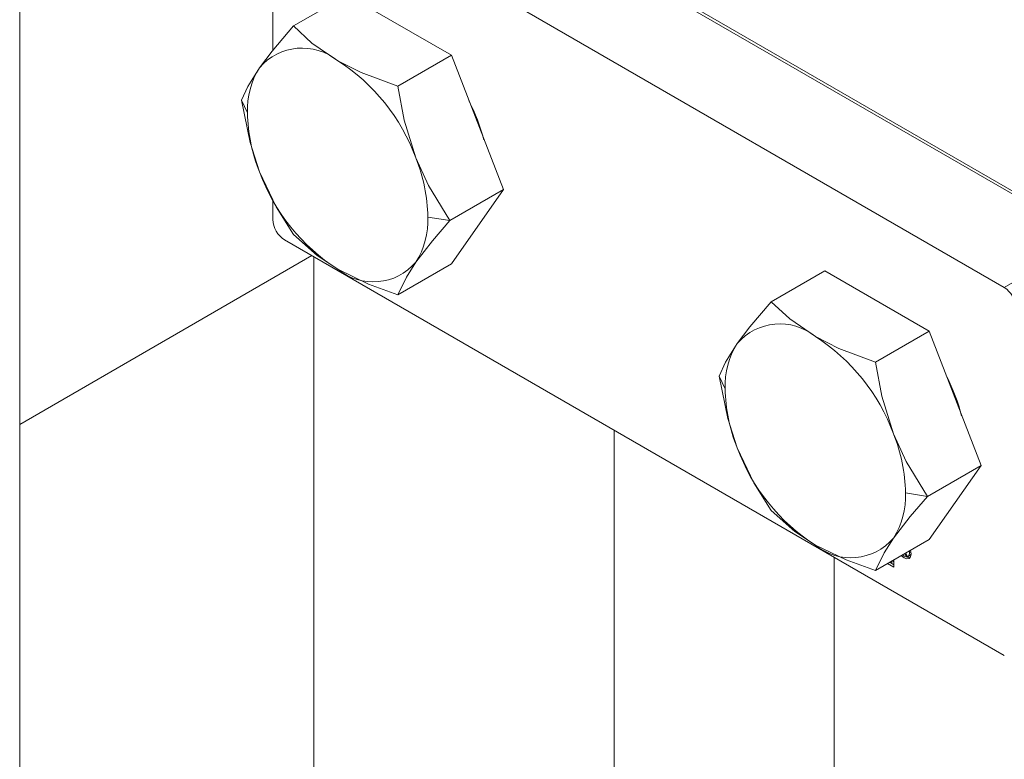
# Model space of a CAD drawing. Header units: millimetres. Extents: x 525 to 29324, y 175 to 20618.
# Tile 15 of 256: x 4909 to 5138, y 2330 to 2502. Entities that reach past the tile are written whole.
import ezdxf

# ---------------------------------------------------------------- set-up
doc = ezdxf.new("R2010")
doc.units = ezdxf.units.MM
doc.linetypes.add('SLD-Continua', pattern=[0])

msp = doc.modelspace()

# ---------------------------------------------------------------- linework, layer by layer
at = {"color": 7, "linetype": 'SLD-Continua', "lineweight": 18, "ltscale": 35}
for p, q in [((5158.06, 2451.3), (4990.27, 2548.15)), ((5007.34, 2539.01), (5140.99, 2461.87)), ((4970.47, 2536.72), (5138.26, 2439.88)), ((4967.74, 2495.17), (4967.74, 2535.15)), ((4908.7, 2136.63), (4908.7, 2531.13)), ((4985.05, 2508.01), (4972.57, 2500.81)), ((5009.34, 2493.99), (4985.05, 2508.01)), ((5009.34, 2493.99), (4996.87, 2486.79)), ((5021.49, 2462.69), (5009.34, 2493.99)), ((4960.43, 2483.52), (4961.8, 2480.56)), ((5021.49, 2462.69), (5009.01, 2455.49)), ((5009.34, 2445.4), (5021.49, 2462.69)), ((4967.74, 2455.69), (4967.74, 2460.22)), ((5003.88, 2456.28), (5009.01, 2455.49)), ((4970.47, 2450.97), (5138.26, 2354.13)), ((5138.26, 2439.88), (5158.06, 2451.3)), ((4976.84, 2447.29), (4908.7, 2407.97)), ((4976.84, 2447.29), (4908.7, 2407.97)), ((4976.84, 2447.29), (4908.7, 2407.97)), ((4976.84, 2447.29), (4908.7, 2407.97)), ((4976.84, 2447.29), (4908.7, 2407.97)), ((4976.84, 2447.29), (4908.7, 2407.97)), ((4977.29, 2447.03), (4977.29, 2216.62)), ((5009.34, 2445.4), (4996.87, 2438.2)), ((5096.42, 2443.73), (5083.94, 2436.53)), ((5120.71, 2429.71), (5096.42, 2443.73)), ((5120.71, 2429.71), (5108.24, 2422.51)), ((5132.86, 2398.41), (5120.71, 2429.71)), ((5071.8, 2419.25), (5073.17, 2416.29)), ((5047.29, 2216.62), (5047.29, 2406.63)), ((5132.86, 2398.41), (5120.38, 2391.21)), ((5120.71, 2381.12), (5132.86, 2398.41)), ((5115.25, 2392), (5120.38, 2391.21)), ((5120.71, 2381.12), (5108.24, 2373.92)), ((5116.18, 2378.01), (5116.12, 2378.48)), ((5098.56, 2377.04), (5098.56, 1986.65)), ((5111.91, 2375.76), (5111.91, 2376.05)), ((5112.41, 2376.05), (5111.91, 2375.76)), ((5112.41, 2376.05), (5112.41, 2376.33)), ((5112.52, 2376.4), (5112.52, 2374.7)), ((5115.2, 2377.53), (5115.07, 2377.87)), ((5115.44, 2377.67), (5115.2, 2377.53)), ((5115.6, 2377.29), (5115.2, 2377.53)), ((5115.3, 2378), (5115.6, 2377.29)), ((5115.81, 2377.19), (5116.3, 2377.47)), ((5116.52, 2378.2), (5116.18, 2378.01)), ((5116.3, 2377.47), (5116.55, 2377.73)), ((5112.52, 2374.7), (5111.05, 2375.55)), ((5111.55, 2375.84), (5112.52, 2375.27)), ((5111.67, 2375.9), (5111.91, 2375.76))]:
    msp.add_line(p, q, dxfattribs=at)
at = {"color": 7, "linetype": 'SLD-Continua', "lineweight": 18, "ltscale": 35, "flags": 128}
for points in [[(4972.57, 2500.81), (4967.55, 2494.95), (4964.62, 2491.08)], [(4982.84, 2492.72), (4976.85, 2496.84), (4972.57, 2500.81)], [(4964.62, 2491.08), (4961.92, 2486.74), (4960.43, 2483.52)], [(4996.87, 2486.79), (4988.34, 2489.96), (4982.84, 2492.72)], [(5001.06, 2470.05), (4998.35, 2478.85), (4996.87, 2486.79)], [(4960.43, 2483.52), (4962.41, 2473.62), (4964.62, 2466.79)], [(5009.01, 2455.49), (5003.99, 2463.64), (5001.06, 2470.05)], [(4964.62, 2466.79), (4968.49, 2458.66), (4972.57, 2452.22)], [(5001.06, 2445.76), (5004.92, 2450.77), (5009.01, 2455.49)], [(4972.57, 2452.22), (4978.06, 2447.3), (4982.84, 2444.13)], [(4996.87, 2438.2), (4998.85, 2442.31), (5001.06, 2445.76)], [(4982.84, 2444.13), (4989.99, 2440.67), (4996.87, 2438.2)], [(5083.94, 2436.53), (5078.92, 2430.67), (5075.99, 2426.81)], [(5094.21, 2428.44), (5088.22, 2432.57), (5083.94, 2436.53)], [(5075.99, 2426.81), (5073.29, 2422.47), (5071.8, 2419.25)], [(5108.24, 2422.51), (5099.71, 2425.68), (5094.21, 2428.44)], [(5112.43, 2405.78), (5109.72, 2414.58), (5108.24, 2422.51)], [(5071.8, 2419.25), (5073.78, 2409.34), (5075.99, 2402.51)], [(5120.38, 2391.21), (5115.36, 2399.36), (5112.43, 2405.78)], [(5075.99, 2402.51), (5079.86, 2394.38), (5083.94, 2387.94)], [(5112.43, 2381.48), (5116.29, 2386.49), (5120.38, 2391.21)], [(5083.94, 2387.94), (5089.43, 2383.02), (5094.21, 2379.85)], [(5108.24, 2373.92), (5110.22, 2378.03), (5112.43, 2381.48)], [(5094.21, 2379.85), (5101.36, 2376.39), (5108.24, 2373.92)], [(5116.41, 2378.64), (5116.43, 2378.59), (5116.55, 2377.8)], [(5116.55, 2377.8), (5116.43, 2377.14), (5116.07, 2376.73), (5115.54, 2376.63), (5114.91, 2376.85), (5114.28, 2377.35), (5114.25, 2377.39)], [(5114.53, 2377.56), (5114.91, 2377.28), (5115.4, 2377.11), (5115.81, 2377.19), (5116.08, 2377.5), (5116.18, 2378.01)], [(5116.29, 2376.92), (5116.03, 2376.92), (5115.46, 2377.1)]]:
    msp.add_lwpolyline(points, dxfattribs=at)
at = {"color": 7, "linetype": 'SLD-Continua', "lineweight": 18, "ltscale": 1225}
for centre, radius, start, end in [((4974.57, 2482.58), 13.08, 50.7639, 139.4806), ((4980.06, 2481.31), 18.27, 147.6599, 182.3469), ((4958.23, 2454.27), 45.65, 20.2242, 57.3677), ((4974.32, 2463.21), 44.02, 14.5319, 27.2585), ((5000.53, 2481.31), 38.74, 181.1083, 202.0197), ((4965.15, 2455.53), 38.73, 1.1071, 22.021), ((5007.46, 2482.57), 45.65, 200.2265, 237.3643), ((4973.66, 2455.96), 5.92, 182.6077, 237.395), ((4985.63, 2455.53), 18.26, 327.6529, 2.3539), ((4991.12, 2454.26), 13.08, 230.7618, 319.4853), ((5135.07, 2434.89), 5.92, 2.6077, 57.395), ((5085.94, 2418.31), 13.08, 50.7629, 139.4816), ((5091.42, 2417.04), 18.26, 147.6558, 182.351), ((5069.59, 2390), 45.65, 20.2259, 57.3659), ((5085.66, 2398.92), 44.06, 14.5371, 27.2533), ((5111.89, 2417.03), 38.73, 181.1059, 202.0222), ((5076.52, 2391.26), 38.73, 1.1071, 22.021), ((5118.83, 2418.29), 45.65, 200.2242, 237.3677), ((5097, 2391.25), 18.26, 327.6529, 2.3539), ((5102.48, 2389.98), 13.08, 230.7578, 319.4867)]:
    msp.add_arc(centre, radius, start, end, dxfattribs=at)

doc.saveas('drawing.dxf')
